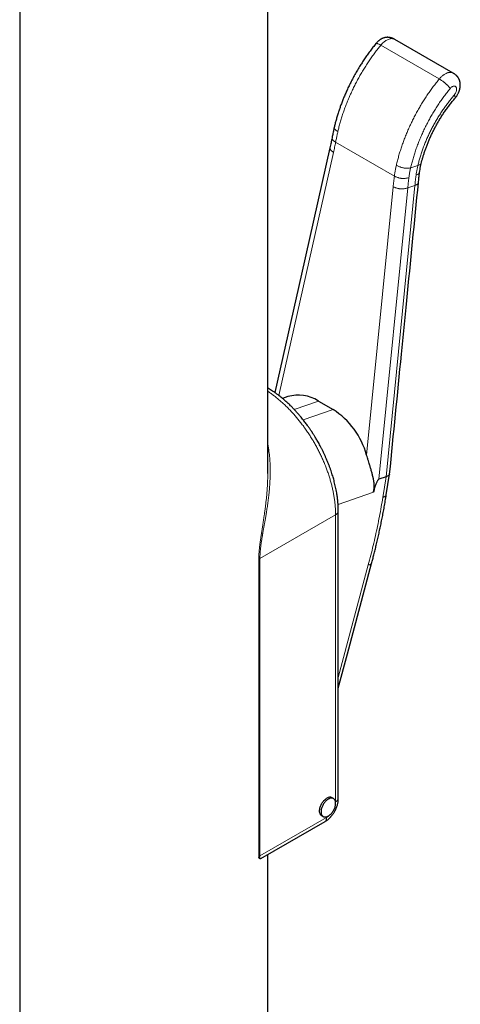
# Model space of a CAD drawing. Header units: millimetres. Extents: x 8 to 961, y 12 to 886.
# Tile 44 of 59: x 897 to 940, y 180 to 275. Entities that reach past the tile are written whole.
import ezdxf

# ---------------------------------------------------------------- set-up
doc = ezdxf.new("R2010")
doc.units = ezdxf.units.MM

msp = doc.modelspace()

# ---------------------------------------------------------------- linework, layer by layer
at = {"color": 7, "linetype": 'Continuous', "lineweight": 30}
for p, q in [((921.105, 231.103), (921.105, 308.158)), ((897.105, 301.742), (897.105, 162.88)), ((939.05, 269.832), (933.393, 273.098)), ((923.048, 238.551), (922.531, 238.374)), ((926.005, 238.128), (927.419, 237.312)), ((932.555, 230.807), (931.862, 230.57)), ((932.576, 229.058), (932.895, 231.054)), ((927.932, 199.678), (927.932, 227.44)), ((927.465, 199.68), (927.324, 199.761)), ((920.431, 193.868), (926.65, 197.458)), ((926.324, 198.029), (926.465, 197.947)), ((921.105, 162.88), (921.105, 194.257))]:
    msp.add_line(p, q, dxfattribs=at)
at = {"color": 252, "linetype": 'Continuous', "lineweight": 0}
for p, q in [((932.043, 272.537), (937.7, 269.271)), ((927.675, 263.161), (933.358, 259.88)), ((927.47, 262.176), (922.178, 238.657)), ((934.932, 260.678), (935.63, 260.917)), ((930.673, 232.891), (933.24, 258.845)), ((934.648, 258.739), (931.862, 230.57)), ((932.555, 230.807), (935.341, 258.976)), ((935.341, 258.976), (934.648, 258.739)), ((926.005, 238.128), (923.649, 237.321)), ((927.419, 237.312), (924.52, 236.319)), ((932.235, 228.805), (932.555, 230.807)), ((931.32, 229.301), (927.908, 228.132)), ((927.667, 227.134), (920.348, 222.909)), ((927.667, 199.372), (927.667, 227.134)), ((920.348, 222.909), (920.348, 194.126)), ((920.237, 194.029), (920.237, 222.812)), ((927.932, 211.396), (930.835, 222.269)), ((927.664, 199.326), (927.667, 199.372)), ((920.348, 194.126), (926.783, 197.841))]:
    msp.add_line(p, q, dxfattribs=at)
at = {"color": 7, "linetype": 'Continuous', "lineweight": 30, "flags": 128}
for points in [[(927.126, 262.627), (924.375, 250.399), (921.797, 238.941)], [(927.932, 210.351), (928.816, 213.662), (931.154, 222.418)], [(926.324, 198.029), (926.289, 198.052), (926.253, 198.083), (926.221, 198.12), (926.193, 198.162), (926.169, 198.209), (926.149, 198.26), (926.134, 198.315), (926.124, 198.375), (926.118, 198.438), (926.117, 198.504), (926.12, 198.572), (926.128, 198.643), (926.141, 198.715), (926.159, 198.789), (926.18, 198.863), (926.206, 198.937), (926.237, 199.012), (926.271, 199.085), (926.309, 199.157), (926.35, 199.228), (926.394, 199.296), (926.441, 199.361), (926.491, 199.424), (926.543, 199.483), (926.597, 199.538), (926.652, 199.588), (926.709, 199.634), (926.766, 199.676), (926.824, 199.712)], [(927.672, 199.222), (927.67, 199.287), (927.663, 199.349), (927.651, 199.407), (927.635, 199.462), (927.614, 199.512), (927.589, 199.558), (927.56, 199.598), (927.527, 199.634), (927.49, 199.664), (927.449, 199.688), (927.406, 199.706), (927.359, 199.719), (927.31, 199.725), (927.259, 199.726), (927.205, 199.72), (927.15, 199.708), (927.094, 199.691), (927.037, 199.667), (926.979, 199.638), (926.922, 199.604), (926.864, 199.564), (926.808, 199.519), (926.752, 199.469), (926.698, 199.415), (926.645, 199.357), (926.595, 199.296), (926.547, 199.231), (926.502, 199.163), (926.46, 199.093), (926.421, 199.022), (926.386, 198.948), (926.355, 198.874), (926.328, 198.8), (926.305, 198.726), (926.287, 198.652), (926.273, 198.579), (926.263, 198.508), (926.258, 198.439), (926.258, 198.372), (926.263, 198.309), (926.273, 198.248), (926.287, 198.192), (926.305, 198.139), (926.328, 198.091), (926.355, 198.048), (926.386, 198.01), (926.421, 197.978), (926.46, 197.95), (926.502, 197.929), (926.547, 197.914), (926.595, 197.904), (926.645, 197.901), (926.698, 197.903), (926.752, 197.912), (926.808, 197.927), (926.864, 197.947), (926.922, 197.973), (926.979, 198.005), (927.037, 198.043), (927.094, 198.085), (927.15, 198.132), (927.205, 198.184), (927.259, 198.24), (927.31, 198.3), (927.359, 198.363), (927.406, 198.43), (927.449, 198.498), (927.49, 198.569), (927.527, 198.642), (927.56, 198.715), (927.589, 198.79), (927.614, 198.864), (927.635, 198.938), (927.651, 199.012), (927.663, 199.084), (927.67, 199.154), (927.672, 199.222)]]:
    msp.add_lwpolyline(points, dxfattribs=at)
at = {"color": 7, "linetype": 'Continuous', "lineweight": 30}
for centre, radius, start, end in [((924.07, 235.147), 3.554, 57.01697, 106.70913), ((923.215, 230.809), 7.743, 15.59817, 57.11679), ((927.116, 199.305), 0.501, 65.57335, 125.7371)]:
    msp.add_arc(centre, radius, start, end, dxfattribs=at)
for points, knots in [([(933.392, 273.098), (933.37, 273.111), (933.331, 273.133), (933.277, 273.16), (933.232, 273.181), (933.191, 273.198), (933.151, 273.214), (933.108, 273.229), (933.063, 273.244), (933.011, 273.258), (932.954, 273.272), (932.887, 273.285), (932.82, 273.293), (932.758, 273.298), (932.704, 273.299), (932.655, 273.299), (932.604, 273.296), (932.551, 273.29), (932.498, 273.282), (932.446, 273.272), (932.389, 273.258), (932.321, 273.238), (932.25, 273.213), (932.186, 273.185), (932.128, 273.157), (932.077, 273.13), (932.032, 273.103), (931.996, 273.08), (931.962, 273.058), (931.928, 273.034), (931.889, 273.005), (931.842, 272.968), (931.786, 272.92), (931.721, 272.86), (931.65, 272.786), (931.602, 272.73), (931.577, 272.701)], [0, 0, 0, 0, 0.035583, 0.063801, 0.08536, 0.105606, 0.126316, 0.145809, 0.169513, 0.193621, 0.222397, 0.254118, 0.290987, 0.320903, 0.345302, 0.370784, 0.393558, 0.421394, 0.451415, 0.474336, 0.501069, 0.539745, 0.582978, 0.615619, 0.645138, 0.680889, 0.703268, 0.724518, 0.744668, 0.763836, 0.786931, 0.816682, 0.852993, 0.895746, 0.944801, 1, 1, 1, 1]), ([(931.577, 272.701), (931.478, 272.579), (931.283, 272.337), (931, 271.965), (930.73, 271.593), (930.471, 271.219), (930.224, 270.845), (929.973, 270.449), (929.722, 270.029), (929.472, 269.588), (929.238, 269.151), (929.02, 268.72), (928.822, 268.305), (928.643, 267.907), (928.48, 267.526), (928.33, 267.152), (928.191, 266.787), (928.064, 266.43), (927.942, 266.063), (927.824, 265.687), (927.715, 265.303), (927.617, 264.933), (927.56, 264.692), (927.532, 264.574)], [0, 0, 0, 0, 0.051627, 0.102384, 0.152273, 0.201294, 0.249447, 0.296733, 0.352332, 0.406683, 0.459788, 0.511648, 0.562262, 0.608379, 0.653412, 0.697362, 0.740228, 0.782012, 0.822712, 0.869289, 0.914363, 0.957933, 1, 1, 1, 1]), ([(939.234, 267.42), (939.261, 267.454), (939.315, 267.518), (939.385, 267.618), (939.449, 267.718), (939.505, 267.818), (939.552, 267.913), (939.586, 267.991), (939.611, 268.054), (939.629, 268.106), (939.647, 268.159), (939.666, 268.22), (939.685, 268.292), (939.703, 268.37), (939.716, 268.447), (939.725, 268.513), (939.73, 268.569), (939.734, 268.625), (939.735, 268.684), (939.734, 268.743), (939.731, 268.796), (939.727, 268.843), (939.721, 268.889), (939.713, 268.941), (939.703, 268.993), (939.691, 269.04), (939.68, 269.079), (939.668, 269.117), (939.652, 269.163), (939.631, 269.213), (939.609, 269.26), (939.589, 269.301), (939.569, 269.336), (939.546, 269.374), (939.517, 269.418), (939.479, 269.47), (939.436, 269.522), (939.392, 269.569), (939.356, 269.605), (939.326, 269.633), (939.299, 269.657), (939.268, 269.683), (939.234, 269.71), (939.199, 269.736), (939.159, 269.764), (939.109, 269.797), (939.071, 269.82), (939.049, 269.833)], [0, 0, 0, 0, 0.046405, 0.088794, 0.127178, 0.170655, 0.207556, 0.237903, 0.261722, 0.27948, 0.298477, 0.321597, 0.347168, 0.376803, 0.405595, 0.42938, 0.44837, 0.468079, 0.490477, 0.513825, 0.53366, 0.55031, 0.566476, 0.586081, 0.608108, 0.626664, 0.640789, 0.653673, 0.672024, 0.69447, 0.714007, 0.72999, 0.744666, 0.758717, 0.777867, 0.80192, 0.82698, 0.850191, 0.870084, 0.880856, 0.893201, 0.907751, 0.922947, 0.937683, 0.953424, 0.974046, 1, 1, 1, 1]), ([(935.956, 261.094), (935.979, 261.188), (936.026, 261.379), (936.107, 261.673), (936.199, 261.979), (936.302, 262.296), (936.417, 262.622), (936.544, 262.956), (936.683, 263.297), (936.836, 263.647), (936.997, 263.994), (937.167, 264.336), (937.344, 264.673), (937.534, 265.014), (937.737, 265.357), (937.953, 265.704), (938.182, 266.051), (938.425, 266.398), (938.682, 266.743), (938.951, 267.087), (939.139, 267.308), (939.234, 267.42)], [0, 0, 0, 0, 0.042721, 0.08702, 0.132898, 0.180354, 0.229387, 0.279081, 0.330295, 0.38303, 0.437285, 0.487925, 0.53982, 0.592968, 0.647368, 0.703019, 0.75992, 0.81807, 0.877468, 0.938111, 1, 1, 1, 1]), ([(927.532, 264.574), (927.519, 264.515), (927.492, 264.394), (927.451, 264.207), (927.409, 264.008), (927.366, 263.797), (927.339, 263.655), (927.324, 263.581)], [0, 0, 0, 0, 0.169013, 0.353413, 0.55331, 0.768805, 1, 1, 1, 1]), ([(927.324, 263.581), (927.293, 263.421), (927.231, 263.101), (927.161, 262.785), (927.126, 262.627)], [0, 0, 0, 0, 0.50003, 1, 1, 1, 1]), ([(935.796, 260.228), (935.81, 260.324), (935.837, 260.515), (935.89, 260.804), (935.934, 260.997), (935.956, 261.094)], [0, 0, 0, 0, 0.3331765, 0.6663317, 1, 1, 1, 1]), ([(935.681, 259.223), (935.698, 259.392), (935.733, 259.728), (935.775, 260.062), (935.796, 260.228)], [0, 0, 0, 0, 0.500025, 1, 1, 1, 1]), ([(932.896, 231.061), (933.278, 234.922), (933.831, 240.513), (934.759, 249.901), (935.306, 255.427), (935.681, 259.223)], [0, 0, 0, 0, 0.4113362, 0.5956031, 1, 1, 1, 1]), ([(927.932, 227.44), (927.932, 227.474), (927.932, 227.538), (927.93, 227.627), (927.928, 227.706), (927.926, 227.784), (927.922, 227.878), (927.917, 227.99), (927.909, 228.123), (927.897, 228.274), (927.882, 228.442), (927.862, 228.629), (927.838, 228.827), (927.809, 229.03), (927.772, 229.262), (927.726, 229.517), (927.669, 229.794), (927.61, 230.059), (927.548, 230.31), (927.484, 230.548), (927.419, 230.777), (927.351, 231.005), (927.275, 231.242), (927.189, 231.495), (927.093, 231.762), (926.986, 232.045), (926.866, 232.342), (926.744, 232.629), (926.62, 232.905), (926.498, 233.164), (926.372, 233.421), (926.246, 233.667), (926.125, 233.894), (926.009, 234.102), (925.901, 234.292), (925.799, 234.466), (925.709, 234.615), (925.631, 234.742), (925.565, 234.848), (925.504, 234.943), (925.449, 235.029), (925.4, 235.104), (925.353, 235.174), (925.303, 235.25), (925.242, 235.34), (925.169, 235.447), (925.085, 235.568), (924.988, 235.703), (924.88, 235.852), (924.759, 236.014), (924.625, 236.188), (924.482, 236.369), (924.336, 236.547), (924.197, 236.713), (924.069, 236.861), (923.951, 236.995), (923.844, 237.113), (923.743, 237.222), (923.644, 237.327), (923.539, 237.437), (923.423, 237.554), (923.297, 237.68), (923.159, 237.813), (923.013, 237.951), (922.858, 238.091), (922.699, 238.232), (922.536, 238.37), (922.376, 238.502), (922.196, 238.645), (921.999, 238.796), (921.786, 238.95), (921.583, 239.09), (921.386, 239.22), (921.228, 239.319), (921.134, 239.375), (921.105, 239.392)], [0, 0, 0, 0, 0.008116, 0.015063, 0.020903, 0.026832, 0.03331, 0.042624, 0.052881, 0.06408, 0.077122, 0.091244, 0.106431, 0.121736, 0.136583, 0.157831, 0.178068, 0.197296, 0.215516, 0.23273, 0.248943, 0.264924, 0.282005, 0.300187, 0.319469, 0.339852, 0.361338, 0.383926, 0.402408, 0.421568, 0.440931, 0.459173, 0.476218, 0.491791, 0.506209, 0.519469, 0.531573, 0.540577, 0.548814, 0.556283, 0.562983, 0.568916, 0.574105, 0.579692, 0.587016, 0.595575, 0.605369, 0.616398, 0.628661, 0.642158, 0.656889, 0.672852, 0.688758, 0.703474, 0.716769, 0.728916, 0.739918, 0.749772, 0.759445, 0.769864, 0.781301, 0.793756, 0.80723, 0.821723, 0.836324, 0.85183, 0.867452, 0.882578, 0.897207, 0.918059, 0.93781, 0.95646, 0.974255, 0.992145, 1, 1, 1, 1]), ([(931.32, 229.301), (931.335, 229.36), (931.365, 229.474), (931.393, 229.642), (931.405, 229.765), (931.409, 229.848), (931.41, 229.895), (931.41, 229.943), (931.409, 229.992), (931.407, 230.042), (931.404, 230.092), (931.4, 230.144), (931.394, 230.199), (931.387, 230.261), (931.376, 230.332), (931.364, 230.41), (931.348, 230.497), (931.33, 230.586), (931.311, 230.672), (931.292, 230.752), (931.274, 230.829), (931.255, 230.906), (931.235, 230.982), (931.206, 231.091), (931.168, 231.233), (931.119, 231.407), (931.071, 231.576), (931.023, 231.74), (930.974, 231.903), (930.914, 232.104), (930.842, 232.342), (930.758, 232.617), (930.701, 232.8), (930.673, 232.891)], [0, 0, 0, 0, 0.048994, 0.095293, 0.139009, 0.151906, 0.165105, 0.178612, 0.192433, 0.206571, 0.22103, 0.235815, 0.250929, 0.268998, 0.289455, 0.312302, 0.337542, 0.365177, 0.390563, 0.412473, 0.434856, 0.457378, 0.47914, 0.500141, 0.550819, 0.599657, 0.646667, 0.691865, 0.735267, 0.780737, 0.85449, 0.927542, 1, 1, 1, 1]), ([(931.862, 230.57), (931.853, 230.566), (931.835, 230.558), (931.806, 230.534), (931.777, 230.502), (931.743, 230.456), (931.705, 230.393), (931.662, 230.31), (931.614, 230.203), (931.562, 230.071), (931.504, 229.91), (931.445, 229.727), (931.382, 229.521), (931.342, 229.377), (931.32, 229.301)], [0, 0, 0, 0, 0.026169, 0.053669, 0.084089, 0.118616, 0.172393, 0.236145, 0.310611, 0.414746, 0.535477, 0.673129, 0.827919, 1, 1, 1, 1]), ([(932.895, 231.062), (932.894, 231.055), (932.893, 231.035), (932.878, 231.004), (932.852, 230.968), (932.81, 230.929), (932.747, 230.888), (932.66, 230.845), (932.591, 230.82), (932.555, 230.807)], [0, 0, 0, 0, 0.06159, 0.178388, 0.298651, 0.423939, 0.601111, 0.792403, 1, 1, 1, 1]), ([(931.154, 222.418), (931.19, 222.556), (931.265, 222.839), (931.377, 223.274), (931.491, 223.729), (931.607, 224.206), (931.724, 224.703), (931.841, 225.22), (931.955, 225.742), (932.066, 226.267), (932.172, 226.794), (932.277, 227.338), (932.38, 227.897), (932.481, 228.473), (932.544, 228.861), (932.576, 229.058)], [0, 0, 0, 0, 0.061588, 0.126376, 0.194366, 0.265557, 0.33995, 0.417545, 0.498343, 0.575221, 0.654792, 0.737054, 0.822009, 0.909658, 1, 1, 1, 1]), ([(926.65, 197.458), (926.688, 197.481), (926.759, 197.523), (926.857, 197.594), (926.941, 197.661), (927.013, 197.723), (927.074, 197.779), (927.125, 197.831), (927.173, 197.881), (927.223, 197.936), (927.281, 198.003), (927.346, 198.084), (927.416, 198.179), (927.488, 198.286), (927.568, 198.416), (927.649, 198.566), (927.726, 198.733), (927.79, 198.895), (927.834, 199.033), (927.865, 199.147), (927.885, 199.238), (927.903, 199.331), (927.918, 199.433), (927.93, 199.551), (927.931, 199.633), (927.932, 199.678)], [0, 0, 0, 0, 0.0531821, 0.1003365, 0.1415909, 0.1772974, 0.2086639, 0.2358873, 0.2590119, 0.2861367, 0.3186426, 0.3565231, 0.3997705, 0.447694, 0.495347, 0.5645148, 0.6310125, 0.6948526, 0.7546196, 0.7918903, 0.8271044, 0.860855, 0.8998867, 0.9462179, 1, 1, 1, 1]), ([(920.315, 193.879), (920.31, 193.887), (920.3, 193.901), (920.285, 193.927), (920.273, 193.95), (920.265, 193.968), (920.259, 193.98), (920.254, 193.992), (920.248, 194.005), (920.242, 194.018), (920.239, 194.025), (920.237, 194.028)], [0, 0, 0, 0, 0.175611, 0.364331, 0.556498, 0.628567, 0.703937, 0.77927, 0.852773, 0.943189, 1, 1, 1, 1]), ([(920.431, 193.868), (920.43, 193.867), (920.418, 193.859), (920.395, 193.85), (920.364, 193.847), (920.337, 193.856), (920.323, 193.872), (920.315, 193.879)], [0, 0, 0, 0, 0.02198, 0.295836, 0.547937, 0.781365, 1, 1, 1, 1])]:
    msp.add_open_spline(points, degree=3, knots=knots, dxfattribs=at)
at = {"color": 252, "linetype": 'Continuous', "lineweight": 0}
for points in [[(932.043, 272.537), (931.945, 272.416), (931.749, 272.173), (931.463, 271.798), (931.184, 271.415), (930.912, 271.023), (930.649, 270.625), (930.394, 270.22), (930.148, 269.809), (929.91, 269.393), (929.683, 268.971), (929.465, 268.546), (929.257, 268.117), (929.06, 267.684), (928.873, 267.25), (928.698, 266.814), (928.533, 266.377), (928.381, 265.939), (928.239, 265.502), (928.111, 265.066), (927.993, 264.631), (927.925, 264.342), (927.891, 264.198)], [(933.548, 260.933), (933.582, 261.077), (933.65, 261.365), (933.767, 261.8), (933.896, 262.236), (934.037, 262.674), (934.19, 263.111), (934.354, 263.548), (934.53, 263.984), (934.717, 264.419), (934.914, 264.851), (935.122, 265.28), (935.34, 265.706), (935.567, 266.127), (935.804, 266.544), (936.051, 266.955), (936.306, 267.36), (936.569, 267.758), (936.841, 268.149), (937.12, 268.532), (937.406, 268.907), (937.602, 269.15), (937.7, 269.271)], [(927.675, 263.161), (927.642, 262.996), (927.578, 262.665), (927.506, 262.339), (927.47, 262.176)], [(935.341, 258.976), (935.358, 259.144), (935.393, 259.48), (935.434, 259.811), (935.455, 259.977)], [(933.24, 258.845), (933.257, 259.019), (933.293, 259.366), (933.336, 259.709), (933.358, 259.88)], [(934.762, 259.74), (934.741, 259.574), (934.7, 259.242), (934.665, 258.907), (934.648, 258.739)], [(920.348, 222.909), (920.325, 222.894), (920.28, 222.865), (920.252, 222.83), (920.237, 222.812)], [(920.237, 194.029), (920.252, 194.047), (920.28, 194.082), (920.325, 194.111), (920.348, 194.126)]]:
    msp.add_open_spline(points, degree=3, dxfattribs=at)
for points, knots in [([(931.578, 272.7), (931.578, 272.701), (931.582, 272.709), (931.598, 272.715), (931.624, 272.719), (931.66, 272.714), (931.703, 272.703), (931.762, 272.682), (931.838, 272.648), (931.934, 272.599), (932.006, 272.558), (932.043, 272.537)], [0, 0, 0, 0, 0.021831, 0.11811, 0.214389, 0.312155, 0.412829, 0.517714, 0.666041, 0.826194, 1, 1, 1, 1]), ([(933.392, 273.096), (933.365, 273.111), (933.302, 273.145), (933.189, 273.171), (933.056, 273.176), (932.915, 273.155), (932.768, 273.108), (932.619, 273.037), (932.469, 272.943), (932.321, 272.827), (932.177, 272.692), (932.088, 272.589), (932.043, 272.537)], [0, 0, 0, 0, 0.077206, 0.179738, 0.282271, 0.384804, 0.487337, 0.589869, 0.692402, 0.794935, 0.897467, 1, 1, 1, 1]), ([(937.7, 269.271), (937.733, 269.31), (937.8, 269.389), (937.906, 269.495), (938.014, 269.591), (938.126, 269.676), (938.238, 269.748), (938.351, 269.808), (938.462, 269.855), (938.572, 269.887), (938.678, 269.905), (938.78, 269.909), (938.876, 269.899), (938.968, 269.874), (939.022, 269.847), (939.049, 269.833)], [0, 0, 0, 0, 0.076927, 0.153853, 0.23078, 0.307706, 0.384633, 0.461559, 0.538486, 0.615412, 0.692339, 0.769265, 0.846192, 0.923118, 1, 1, 1, 1]), ([(937.7, 269.271), (937.738, 269.249), (937.811, 269.206), (937.922, 269.135), (938.02, 269.069), (938.105, 269.007), (938.179, 268.951), (938.249, 268.894), (938.317, 268.836), (938.381, 268.778), (938.443, 268.718), (938.502, 268.658), (938.565, 268.59), (938.629, 268.514), (938.695, 268.429), (938.732, 268.376), (938.751, 268.348)], [0, 0, 0, 0, 0.098542, 0.189342, 0.273439, 0.332905, 0.389984, 0.445413, 0.5, 0.554587, 0.610016, 0.667095, 0.726561, 0.810658, 0.901458, 1, 1, 1, 1]), ([(939.148, 267.712), (939.173, 267.742), (939.221, 267.803), (939.282, 267.907), (939.33, 268.015), (939.364, 268.124), (939.382, 268.23), (939.382, 268.328), (939.366, 268.415), (939.334, 268.487), (939.287, 268.542), (939.227, 268.576), (939.157, 268.59), (939.078, 268.581), (938.995, 268.552), (938.91, 268.502), (938.827, 268.434), (938.776, 268.377), (938.751, 268.348)], [0, 0, 0, 0, 0.062426, 0.124997, 0.187352, 0.249997, 0.312352, 0.374997, 0.437352, 0.499997, 0.562352, 0.624997, 0.687352, 0.749997, 0.812352, 0.874997, 0.937426, 1, 1, 1, 1]), ([(938.751, 268.348), (938.65, 268.222), (938.448, 267.972), (938.155, 267.584), (937.869, 267.187), (937.593, 266.781), (937.328, 266.369), (937.074, 265.953), (936.832, 265.533), (936.6, 265.108), (936.378, 264.674), (936.165, 264.234), (935.964, 263.789), (935.775, 263.341), (935.599, 262.891), (935.437, 262.443), (935.289, 261.997), (935.156, 261.556), (935.035, 261.116), (934.966, 260.824), (934.932, 260.678)], [0, 0, 0, 0, 0.056063, 0.112004, 0.167927, 0.223937, 0.280048, 0.335027, 0.389946, 0.444904, 0.5, 0.556052, 0.611989, 0.667914, 0.723931, 0.780055, 0.835041, 0.889962, 0.944915, 1, 1, 1, 1]), ([(935.63, 260.917), (935.663, 261.05), (935.729, 261.316), (935.844, 261.717), (935.971, 262.119), (936.111, 262.521), (936.262, 262.921), (936.424, 263.317), (936.596, 263.709), (936.779, 264.098), (936.974, 264.486), (937.18, 264.873), (937.398, 265.256), (937.625, 265.633), (937.862, 266.005), (938.106, 266.366), (938.357, 266.718), (938.613, 267.059), (938.876, 267.391), (939.058, 267.605), (939.148, 267.712)], [0, 0, 0, 0, 0.056067, 0.112004, 0.167922, 0.223932, 0.280051, 0.335027, 0.389941, 0.444897, 0.5, 0.556054, 0.611986, 0.667906, 0.723926, 0.780058, 0.835043, 0.889958, 0.944909, 1, 1, 1, 1]), ([(939.233, 267.421), (939.237, 267.426), (939.245, 267.437), (939.248, 267.464), (939.244, 267.503), (939.227, 267.557), (939.195, 267.628), (939.164, 267.683), (939.148, 267.712)], [0, 0, 0, 0, 0.104722, 0.235756, 0.372272, 0.56533, 0.773779, 1, 1, 1, 1]), ([(927.533, 264.574), (927.531, 264.563), (927.528, 264.542), (927.536, 264.507), (927.554, 264.469), (927.583, 264.428), (927.628, 264.381), (927.694, 264.326), (927.783, 264.263), (927.854, 264.22), (927.891, 264.198)], [0, 0, 0, 0, 0.0891505, 0.188591, 0.2895674, 0.3935474, 0.501877, 0.6550749, 0.8204864, 1, 1, 1, 1]), ([(927.891, 264.198), (927.865, 264.081), (927.812, 263.848), (927.74, 263.502), (927.696, 263.275), (927.675, 263.161)], [0, 0, 0, 0, 0.333677, 0.666998, 1, 1, 1, 1]), ([(927.325, 263.581), (927.323, 263.571), (927.319, 263.546), (927.326, 263.506), (927.343, 263.461), (927.371, 263.415), (927.415, 263.361), (927.479, 263.3), (927.568, 263.23), (927.638, 263.185), (927.675, 263.161)], [0, 0, 0, 0, 0.077569, 0.178274, 0.280534, 0.385836, 0.495543, 0.650689, 0.818204, 1, 1, 1, 1]), ([(927.127, 262.627), (927.124, 262.614), (927.12, 262.587), (927.126, 262.543), (927.142, 262.496), (927.17, 262.447), (927.213, 262.39), (927.277, 262.324), (927.364, 262.25), (927.434, 262.201), (927.47, 262.176)], [0, 0, 0, 0, 0.089103, 0.188549, 0.289531, 0.393516, 0.501851, 0.655057, 0.820477, 1, 1, 1, 1]), ([(933.358, 259.88), (933.374, 259.997), (933.408, 260.23), (933.471, 260.581), (933.522, 260.815), (933.548, 260.933)], [0, 0, 0, 0, 0.333002, 0.666323, 1, 1, 1, 1]), ([(933.548, 260.933), (933.586, 260.911), (933.66, 260.87), (933.778, 260.813), (933.887, 260.768), (933.985, 260.732), (934.073, 260.705), (934.16, 260.683), (934.247, 260.664), (934.334, 260.65), (934.421, 260.641), (934.507, 260.636), (934.604, 260.636), (934.71, 260.642), (934.824, 260.656), (934.895, 260.67), (934.932, 260.678)], [0, 0, 0, 0, 0.098542, 0.189342, 0.273439, 0.332905, 0.389984, 0.445413, 0.5, 0.554587, 0.610016, 0.667095, 0.726561, 0.810658, 0.901458, 1, 1, 1, 1]), ([(935.455, 259.977), (935.47, 260.082), (935.499, 260.29), (935.558, 260.603), (935.606, 260.813), (935.63, 260.917)], [0, 0, 0, 0, 0.333412, 0.666589, 1, 1, 1, 1]), ([(935.955, 261.094), (935.955, 261.093), (935.954, 261.081), (935.942, 261.06), (935.917, 261.03), (935.877, 261), (935.816, 260.97), (935.732, 260.941), (935.665, 260.925), (935.63, 260.917)], [0, 0, 0, 0, 0.008972, 0.132301, 0.259299, 0.391609, 0.57872, 0.780748, 1, 1, 1, 1]), ([(934.932, 260.678), (934.909, 260.574), (934.862, 260.365), (934.806, 260.052), (934.777, 259.844), (934.762, 259.74)], [0, 0, 0, 0, 0.33338, 0.666597, 1, 1, 1, 1]), ([(935.795, 260.228), (935.794, 260.223), (935.793, 260.204), (935.779, 260.174), (935.753, 260.139), (935.71, 260.1), (935.648, 260.058), (935.561, 260.016), (935.491, 259.991), (935.455, 259.977)], [0, 0, 0, 0, 0.049816, 0.168062, 0.289826, 0.416683, 0.596083, 0.789784, 1, 1, 1, 1]), ([(933.358, 259.88), (933.397, 259.86), (933.471, 259.822), (933.59, 259.772), (933.7, 259.733), (933.799, 259.704), (933.888, 259.683), (933.976, 259.667), (934.065, 259.656), (934.153, 259.649), (934.241, 259.648), (934.329, 259.651), (934.428, 259.66), (934.535, 259.678), (934.652, 259.705), (934.725, 259.728), (934.762, 259.74)], [0, 0, 0, 0, 0.098542, 0.189342, 0.273439, 0.332905, 0.389984, 0.445413, 0.5, 0.554587, 0.610016, 0.667095, 0.726561, 0.810658, 0.901458, 1, 1, 1, 1]), ([(935.68, 259.223), (935.679, 259.217), (935.678, 259.198), (935.664, 259.168), (935.638, 259.134), (935.596, 259.096), (935.533, 259.056), (935.446, 259.014), (935.377, 258.989), (935.341, 258.976)], [0, 0, 0, 0, 0.0616, 0.17838, 0.298633, 0.423917, 0.601092, 0.792391, 1, 1, 1, 1]), ([(933.24, 258.845), (933.279, 258.827), (933.354, 258.793), (933.473, 258.747), (933.583, 258.712), (933.683, 258.687), (933.772, 258.669), (933.861, 258.655), (933.949, 258.646), (934.038, 258.642), (934.126, 258.642), (934.215, 258.647), (934.313, 258.657), (934.421, 258.675), (934.537, 258.703), (934.61, 258.726), (934.648, 258.739)], [0, 0, 0, 0, 0.098542, 0.189342, 0.273439, 0.332905, 0.389984, 0.445413, 0.5, 0.554587, 0.610016, 0.667095, 0.726561, 0.810658, 0.901458, 1, 1, 1, 1]), ([(927.667, 227.134), (927.666, 227.254), (927.663, 227.495), (927.642, 227.866), (927.608, 228.243), (927.56, 228.625), (927.499, 229.01), (927.426, 229.398), (927.34, 229.786), (927.242, 230.176), (927.13, 230.572), (927.005, 230.97), (926.868, 231.372), (926.718, 231.773), (926.556, 232.173), (926.384, 232.569), (926.202, 232.961), (926.01, 233.346), (925.809, 233.727), (925.596, 234.107), (925.373, 234.482), (925.139, 234.854), (924.896, 235.219), (924.645, 235.576), (924.388, 235.922), (924.124, 236.258), (923.856, 236.582), (923.582, 236.896), (923.301, 237.201), (923.013, 237.497), (922.718, 237.783), (922.419, 238.055), (922.117, 238.315), (921.814, 238.559), (921.51, 238.787), (921.274, 238.955), (921.139, 239.043), (921.105, 239.064)], [0, 0, 0, 0, 0.0293476, 0.0586953, 0.0880429, 0.1173906, 0.1467382, 0.1755619, 0.2043855, 0.2332092, 0.2620329, 0.2913805, 0.3207281, 0.3500758, 0.3794234, 0.4087711, 0.4375947, 0.4664184, 0.495242, 0.5240657, 0.5534133, 0.582761, 0.6121086, 0.6414563, 0.6708039, 0.6996276, 0.7284512, 0.7572749, 0.7860986, 0.8154462, 0.8447938, 0.8741415, 0.9034891, 0.9328368, 0.9616604, 0.9904841, 1, 1, 1, 1]), ([(921.105, 233.976), (921.114, 233.931), (921.137, 233.819), (921.168, 233.638), (921.199, 233.443), (921.232, 233.211), (921.264, 232.938), (921.295, 232.612), (921.317, 232.311), (921.331, 232.041), (921.337, 231.862), (921.34, 231.74), (921.342, 231.676), (921.343, 231.612), (921.344, 231.547), (921.345, 231.482), (921.345, 231.371), (921.345, 231.21), (921.342, 230.997), (921.336, 230.774), (921.328, 230.546), (921.317, 230.334), (921.307, 230.16), (921.298, 230.019), (921.289, 229.892), (921.278, 229.755), (921.266, 229.609), (921.252, 229.453), (921.235, 229.285), (921.217, 229.111), (921.197, 228.933), (921.178, 228.764), (921.158, 228.605), (921.14, 228.466), (921.124, 228.346), (921.107, 228.226), (921.088, 228.091), (921.062, 227.908), (921.029, 227.693), (921.001, 227.514), (920.982, 227.397), (920.973, 227.338), (920.964, 227.281), (920.954, 227.224), (920.945, 227.168), (920.928, 227.068), (920.904, 226.924), (920.872, 226.738), (920.841, 226.559), (920.811, 226.386), (920.781, 226.219), (920.751, 226.05), (920.723, 225.894), (920.698, 225.749), (920.676, 225.625), (920.654, 225.503), (920.633, 225.384), (920.613, 225.268), (920.594, 225.154), (920.575, 225.043), (920.554, 224.915), (920.53, 224.771), (920.505, 224.611), (920.482, 224.455), (920.46, 224.303), (920.441, 224.157), (920.423, 224.014), (920.402, 223.833), (920.38, 223.616), (920.362, 223.368), (920.35, 223.131), (920.348, 222.983), (920.348, 222.909)], [0, 0, 0, 0, 0.013142, 0.032809, 0.052059, 0.069227, 0.098658, 0.129114, 0.160599, 0.181946, 0.203743, 0.209527, 0.215342, 0.221187, 0.227064, 0.232972, 0.238911, 0.257245, 0.276442, 0.296501, 0.317424, 0.337544, 0.353428, 0.3639, 0.375197, 0.387319, 0.400265, 0.414035, 0.42863, 0.444917, 0.460008, 0.475665, 0.489626, 0.501891, 0.512461, 0.521334, 0.533368, 0.547911, 0.569423, 0.589864, 0.595041, 0.600145, 0.605175, 0.610132, 0.615015, 0.619825, 0.636546, 0.652727, 0.668371, 0.683478, 0.69805, 0.712088, 0.727886, 0.738992, 0.749872, 0.760528, 0.770962, 0.781175, 0.791168, 0.800942, 0.810501, 0.82505, 0.839266, 0.853158, 0.866733, 0.880001, 0.892969, 0.90565, 0.929894, 0.953638, 0.976975, 1, 1, 1, 1]), ([(920.237, 222.812), (920.238, 222.864), (920.238, 222.967), (920.243, 223.128), (920.251, 223.294), (920.262, 223.465), (920.275, 223.641), (920.29, 223.802), (920.305, 223.948), (920.319, 224.078), (920.335, 224.21), (920.352, 224.346), (920.37, 224.484), (920.389, 224.625), (920.409, 224.77), (920.441, 224.991), (920.488, 225.297), (920.549, 225.692), (920.6, 226.01), (920.637, 226.244), (920.659, 226.39), (920.682, 226.539), (920.706, 226.689), (920.729, 226.842), (920.752, 226.997), (920.787, 227.233), (920.832, 227.552), (920.886, 227.957), (920.936, 228.37), (920.981, 228.79), (921.021, 229.212), (921.055, 229.654), (921.083, 230.114), (921.1, 230.593), (921.107, 230.923), (921.105, 231.092), (921.105, 231.103)], [0, 0, 0, 0, 0.021842, 0.04381, 0.065945, 0.088289, 0.11088, 0.133757, 0.149599, 0.16567, 0.181979, 0.198537, 0.215354, 0.232439, 0.249801, 0.267448, 0.31222, 0.35899, 0.407853, 0.424793, 0.441983, 0.459426, 0.477124, 0.49508, 0.513296, 0.531774, 0.578445, 0.626049, 0.674614, 0.72417, 0.774742, 0.824279, 0.881494, 0.938699, 0.995927, 1, 1, 1, 1]), ([(930.835, 222.269), (930.918, 222.584), (931.083, 223.215), (931.313, 224.156), (931.528, 225.094), (931.728, 226.028), (931.913, 226.958), (932.084, 227.884), (932.184, 228.498), (932.235, 228.805)], [0, 0, 0, 0, 0.143019, 0.285876, 0.428636, 0.571364, 0.714124, 0.856981, 1, 1, 1, 1]), ([(932.575, 229.059), (932.574, 229.054), (932.573, 229.036), (932.559, 229.007), (932.533, 228.969), (932.49, 228.929), (932.427, 228.887), (932.34, 228.844), (932.271, 228.818), (932.235, 228.805)], [0, 0, 0, 0, 0.038405, 0.158071, 0.281297, 0.409678, 0.591232, 0.78726, 1, 1, 1, 1]), ([(927.932, 227.44), (927.931, 227.427), (927.93, 227.402), (927.917, 227.363), (927.896, 227.324), (927.863, 227.281), (927.814, 227.234), (927.748, 227.183), (927.695, 227.151), (927.667, 227.134)], [0, 0, 0, 0, 0.109173, 0.220033, 0.33419, 0.453123, 0.621315, 0.802916, 1, 1, 1, 1]), ([(931.154, 222.418), (931.15, 222.409), (931.143, 222.389), (931.117, 222.363), (931.078, 222.336), (931.019, 222.311), (930.936, 222.287), (930.87, 222.275), (930.835, 222.269)], [0, 0, 0, 0, 0.124085, 0.252286, 0.385848, 0.574731, 0.778672, 1, 1, 1, 1]), ([(927.932, 199.678), (927.931, 199.665), (927.93, 199.639), (927.917, 199.601), (927.896, 199.562), (927.863, 199.519), (927.814, 199.472), (927.748, 199.42), (927.695, 199.388), (927.667, 199.372)], [0, 0, 0, 0, 0.1091734, 0.220033, 0.3341902, 0.4531226, 0.621315, 0.8029163, 1, 1, 1, 1]), ([(926.783, 197.841), (926.822, 197.865), (926.899, 197.913), (927.001, 197.994), (927.062, 198.055), (927.087, 198.08)], [0, 0, 0, 0, 0.372866, 0.74278, 1, 1, 1, 1]), ([(926.65, 197.458), (926.65, 197.458), (926.662, 197.463), (926.682, 197.48), (926.71, 197.51), (926.732, 197.547), (926.753, 197.597), (926.77, 197.663), (926.781, 197.746), (926.782, 197.808), (926.783, 197.841)], [0, 0, 0, 0, 0.0000738, 0.1092391, 0.2200905, 0.3342393, 0.453163, 0.6213429, 0.8029309, 1, 1, 1, 1]), ([(920.315, 193.879), (920.32, 193.896), (920.331, 193.931), (920.34, 193.989), (920.347, 194.054), (920.347, 194.101), (920.348, 194.126)], [0, 0, 0, 0, 0.228803, 0.470662, 0.727258, 1, 1, 1, 1])]:
    msp.add_open_spline(points, degree=3, knots=knots, dxfattribs=at)

doc.saveas('drawing.dxf')
